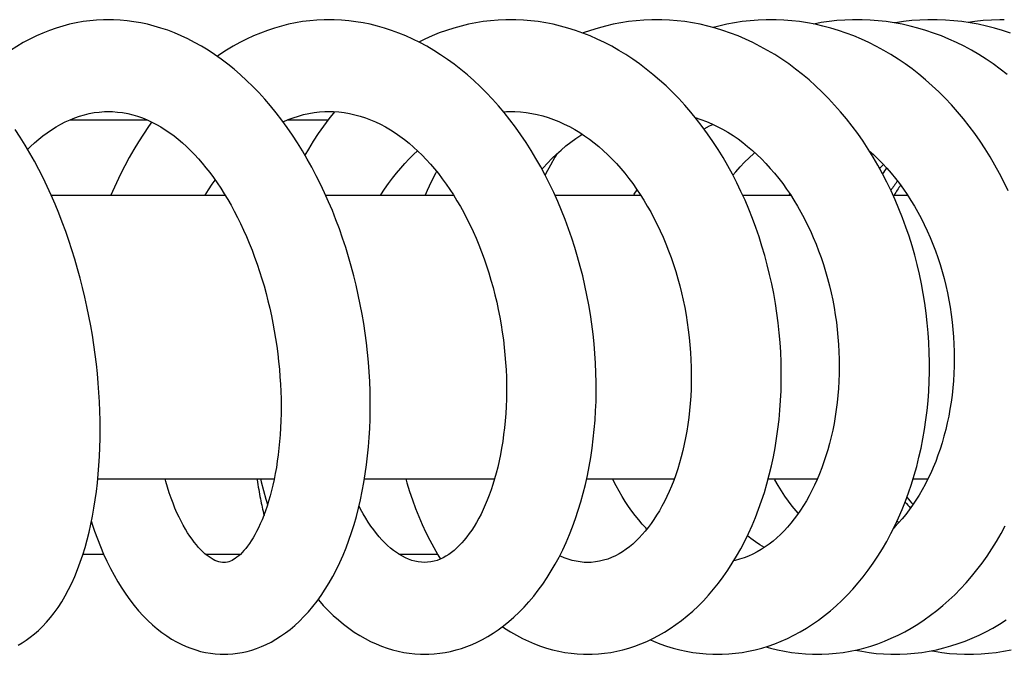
# Model space of a CAD drawing. Header units: millimetres. Extents: x 224 to 1420, y -1347 to 980.
# Tile 36 of 65: x 1275 to 1334, y -466 to -428. Entities that reach past the tile are written whole.
import ezdxf

# ---------------------------------------------------------------- set-up
doc = ezdxf.new("R2010")
doc.units = ezdxf.units.MM
doc.header["$LTSCALE"] = 77.505185
doc.layers.get('0').update_dxf_attribs({"linetype": 'CONTINUOUS'})

msp = doc.modelspace()

# ---------------------------------------------------------------- linework, layer by layer
at = {"color": 6, "linetype": 'CONTINUOUS'}
for p, q in [((1277.855, -434.111), (1282.5, -434.111)), ((1290.893, -434.111), (1293.335, -434.111)), ((1276.746, -438.611), (1287.16, -438.611)), ((1293.183, -438.611), (1300.837, -438.611)), ((1306.911, -438.611), (1312.045, -438.611)), ((1318.156, -438.611), (1321.03, -438.611)), ((1320.946, -438.611), (1320.988, -438.548)), ((1327.162, -438.611), (1328.028, -438.611)), ((1279.542, -455.611), (1290.104, -455.611)), ((1295.509, -455.611), (1303.299, -455.611)), ((1308.81, -455.611), (1314.059, -455.611)), ((1319.685, -455.611), (1322.631, -455.611)), ((1328.361, -455.611), (1329.256, -455.611)), ((1278.653, -460.111), (1279.887, -460.111)), ((1285.984, -460.111), (1288.096, -460.111)), ((1297.561, -460.111), (1299.874, -460.111))]:
    msp.add_line(p, q, dxfattribs=at)
for points in [[(1280.172, -428.112), (1279.875, -428.116), (1279.468, -428.137), (1279.062, -428.174), (1278.658, -428.228), (1278.254, -428.299), (1277.852, -428.387), (1277.451, -428.492), (1277.052, -428.615), (1276.653, -428.754), (1276.256, -428.91), (1275.861, -429.084), (1275.468, -429.276), (1275.077, -429.484), (1274.69, -429.71), (1274.308, -429.952), (1273.93, -430.211), (1273.557, -430.486), (1273.189, -430.777), (1272.826, -431.085), (1272.467, -431.411), (1272.16, -431.709)], [(1287.096, -466.11), (1287.327, -466.105), (1287.616, -466.085), (1287.903, -466.051), (1288.19, -466.002), (1288.477, -465.938), (1288.764, -465.858), (1289.051, -465.762), (1289.339, -465.65), (1289.627, -465.522), (1289.915, -465.377), (1290.203, -465.214), (1290.489, -465.033), (1290.774, -464.835), (1291.058, -464.618), (1291.338, -464.382), (1291.615, -464.128), (1291.886, -463.856), (1292.153, -463.567), (1292.414, -463.258), (1292.67, -462.93), (1292.919, -462.583), (1293.16, -462.22), (1293.393, -461.839), (1293.617, -461.443), (1293.83, -461.034), (1294.033, -460.611), (1294.226, -460.177), (1294.407, -459.732), (1294.578, -459.277), (1294.738, -458.812), (1294.887, -458.337), (1295.026, -457.853), (1295.154, -457.358), (1295.271, -456.855), (1295.378, -456.344), (1295.474, -455.824), (1295.56, -455.298), (1295.634, -454.765), (1295.698, -454.226), (1295.751, -453.682), (1295.793, -453.135), (1295.825, -452.585), (1295.846, -452.031), (1295.856, -451.474), (1295.855, -450.912), (1295.844, -450.346), (1295.822, -449.775), (1295.789, -449.201), (1295.745, -448.625), (1295.691, -448.046), (1295.626, -447.467), (1295.55, -446.888), (1295.463, -446.31), (1295.366, -445.734), (1295.258, -445.159), (1295.14, -444.586), (1295.01, -444.015), (1294.87, -443.446), (1294.719, -442.879), (1294.557, -442.314), (1294.384, -441.751), (1294.2, -441.192), (1294.006, -440.637), (1293.801, -440.088), (1293.586, -439.545), (1293.36, -439.009), (1293.124, -438.48), (1292.879, -437.96), (1292.625, -437.451), (1292.361, -436.95), (1292.086, -436.457), (1291.801, -435.971), (1291.505, -435.493), (1291.199, -435.026), (1290.883, -434.569), (1290.559, -434.123), (1290.226, -433.691), (1289.885, -433.272), (1289.537, -432.868), (1289.182, -432.478), (1288.82, -432.104), (1288.452, -431.746), (1288.079, -431.404), (1287.701, -431.079), (1287.318, -430.769), (1286.93, -430.476), (1286.537, -430.199), (1286.141, -429.939), (1285.741, -429.696), (1285.339, -429.471), (1284.937, -429.263), (1284.533, -429.074), (1284.129, -428.902), (1283.726, -428.747), (1283.323, -428.611), (1282.92, -428.491), (1282.516, -428.387), (1282.109, -428.3), (1281.702, -428.229), (1281.294, -428.175), (1280.886, -428.137), (1280.478, -428.117), (1280.172, -428.112)], [(1293.391, -428.112), (1293.089, -428.116), (1292.659, -428.136), (1292.231, -428.173), (1291.805, -428.227), (1291.381, -428.298), (1290.958, -428.386), (1290.537, -428.49), (1290.116, -428.612), (1289.697, -428.752), (1289.279, -428.908), (1288.863, -429.082), (1288.45, -429.272), (1288.041, -429.48), (1287.636, -429.704), (1287.237, -429.944), (1286.842, -430.2), (1286.69, -430.307)], [(1302.262, -465.379), (1302.569, -465.225), (1302.889, -465.047), (1303.208, -464.851), (1303.525, -464.636), (1303.84, -464.403), (1304.153, -464.152), (1304.462, -463.882), (1304.766, -463.594), (1305.065, -463.288), (1305.357, -462.966), (1305.642, -462.627), (1305.919, -462.272), (1306.188, -461.902), (1306.447, -461.517), (1306.696, -461.12), (1306.933, -460.711), (1307.16, -460.291), (1307.378, -459.857), (1307.585, -459.408), (1307.783, -458.945), (1307.97, -458.471), (1308.146, -457.984), (1308.311, -457.487), (1308.465, -456.98), (1308.607, -456.463), (1308.737, -455.938), (1308.856, -455.405), (1308.963, -454.865), (1309.058, -454.319), (1309.141, -453.768), (1309.212, -453.212), (1309.271, -452.654), (1309.318, -452.094), (1309.352, -451.532), (1309.375, -450.968), (1309.386, -450.401), (1309.385, -449.83), (1309.372, -449.256), (1309.346, -448.678), (1309.309, -448.098), (1309.26, -447.516), (1309.198, -446.934), (1309.125, -446.352), (1309.039, -445.77), (1308.942, -445.189), (1308.832, -444.609), (1308.711, -444.031), (1308.577, -443.455), (1308.432, -442.882), (1308.275, -442.312), (1308.105, -441.746), (1307.925, -441.185), (1307.732, -440.629), (1307.528, -440.08), (1307.313, -439.536), (1307.085, -438.999), (1306.847, -438.468), (1306.597, -437.944), (1306.335, -437.429), (1306.063, -436.922), (1305.78, -436.425), (1305.487, -435.938), (1305.184, -435.462), (1304.872, -434.998), (1304.549, -434.546), (1304.217, -434.105), (1303.876, -433.676), (1303.526, -433.261), (1303.168, -432.86), (1302.802, -432.474), (1302.431, -432.104), (1302.053, -431.749), (1301.669, -431.41), (1301.278, -431.086), (1300.881, -430.778), (1300.478, -430.485), (1300.07, -430.208), (1299.658, -429.948), (1299.242, -429.706), (1298.824, -429.48), (1298.403, -429.272), (1297.982, -429.082), (1297.559, -428.909), (1297.134, -428.753), (1296.709, -428.614), (1296.283, -428.493), (1295.856, -428.388), (1295.428, -428.301), (1294.999, -428.229), (1294.567, -428.175), (1294.135, -428.137), (1293.703, -428.116), (1293.391, -428.112)], [(1304.267, -428.112), (1303.965, -428.116), (1303.515, -428.136), (1303.066, -428.173), (1302.619, -428.227), (1302.173, -428.299), (1301.73, -428.387), (1301.291, -428.491), (1300.855, -428.613), (1300.421, -428.751), (1299.99, -428.906), (1299.56, -429.079), (1299.133, -429.269), (1298.763, -429.45)], [(1308.879, -466.11), (1309.15, -466.105), (1309.519, -466.085), (1309.888, -466.049), (1310.255, -465.996), (1310.621, -465.927), (1310.985, -465.842), (1311.346, -465.741), (1311.705, -465.624), (1312.062, -465.49), (1312.417, -465.341), (1312.771, -465.174), (1313.123, -464.989), (1313.473, -464.788), (1313.82, -464.569), (1314.164, -464.333), (1314.504, -464.079), (1314.838, -463.809), (1315.168, -463.522), (1315.49, -463.219), (1315.806, -462.901), (1316.114, -462.567), (1316.415, -462.216), (1316.709, -461.85), (1316.994, -461.468), (1317.27, -461.071), (1317.538, -460.659), (1317.795, -460.233), (1318.043, -459.793), (1318.279, -459.341), (1318.505, -458.878), (1318.719, -458.404), (1318.921, -457.92), (1319.111, -457.427), (1319.289, -456.926), (1319.455, -456.415), (1319.608, -455.896), (1319.75, -455.368), (1319.879, -454.832), (1319.996, -454.288), (1320.1, -453.738), (1320.192, -453.182), (1320.27, -452.62), (1320.336, -452.054), (1320.389, -451.485), (1320.429, -450.914), (1320.457, -450.341), (1320.471, -449.767), (1320.472, -449.19), (1320.46, -448.61), (1320.436, -448.028), (1320.398, -447.442), (1320.347, -446.856), (1320.283, -446.269), (1320.207, -445.683), (1320.117, -445.098), (1320.014, -444.515), (1319.899, -443.937), (1319.772, -443.362), (1319.632, -442.792), (1319.479, -442.226), (1319.314, -441.665), (1319.136, -441.108), (1318.946, -440.555), (1318.742, -440.006), (1318.526, -439.462), (1318.298, -438.924), (1318.057, -438.393), (1317.804, -437.87), (1317.54, -437.356), (1317.265, -436.853), (1316.98, -436.36), (1316.684, -435.879), (1316.378, -435.409), (1316.061, -434.951), (1315.735, -434.503), (1315.397, -434.067), (1315.05, -433.642), (1314.693, -433.23), (1314.326, -432.832), (1313.952, -432.447), (1313.57, -432.077), (1313.181, -431.723), (1312.787, -431.386), (1312.387, -431.065), (1311.983, -430.761), (1311.575, -430.473), (1311.161, -430.202), (1310.741, -429.946), (1310.316, -429.706), (1309.887, -429.482), (1309.453, -429.275), (1309.017, -429.084), (1308.578, -428.91), (1308.137, -428.754), (1307.695, -428.614), (1307.252, -428.492), (1306.808, -428.387), (1306.363, -428.298), (1305.918, -428.227), (1305.472, -428.173), (1305.025, -428.136), (1304.578, -428.116), (1304.266, -428.112)], [(1313.008, -428.112), (1312.709, -428.115), (1312.246, -428.135), (1311.782, -428.172), (1311.321, -428.226), (1310.861, -428.298), (1310.404, -428.386), (1309.95, -428.491), (1309.501, -428.613), (1309.054, -428.752), (1308.609, -428.907), (1308.59, -428.915)], [(1316.643, -466.11), (1316.923, -466.106), (1317.323, -466.086), (1317.722, -466.049), (1318.12, -465.995), (1318.516, -465.925), (1318.909, -465.839), (1319.3, -465.737), (1319.689, -465.618), (1320.075, -465.482), (1320.46, -465.33), (1320.841, -465.161), (1321.221, -464.974), (1321.598, -464.771), (1321.971, -464.551), (1322.34, -464.313), (1322.705, -464.059), (1323.065, -463.789), (1323.418, -463.502), (1323.765, -463.2), (1324.104, -462.883), (1324.435, -462.55), (1324.758, -462.204), (1325.073, -461.841), (1325.381, -461.462), (1325.681, -461.067), (1325.972, -460.658), (1326.253, -460.234), (1326.524, -459.796), (1326.784, -459.347), (1327.032, -458.886), (1327.269, -458.415), (1327.493, -457.935), (1327.704, -457.446), (1327.903, -456.948), (1328.09, -456.44), (1328.265, -455.922), (1328.428, -455.394), (1328.578, -454.858), (1328.715, -454.313), (1328.839, -453.762), (1328.95, -453.204), (1329.047, -452.641), (1329.131, -452.075), (1329.201, -451.505), (1329.258, -450.933), (1329.3, -450.357), (1329.33, -449.779), (1329.345, -449.199), (1329.347, -448.616), (1329.334, -448.031), (1329.308, -447.444), (1329.269, -446.855), (1329.215, -446.266), (1329.148, -445.677), (1329.067, -445.09), (1328.972, -444.506), (1328.864, -443.925), (1328.743, -443.348), (1328.608, -442.775), (1328.46, -442.207), (1328.299, -441.643), (1328.124, -441.083), (1327.935, -440.527), (1327.734, -439.977), (1327.519, -439.433), (1327.291, -438.895), (1327.051, -438.365), (1326.799, -437.843), (1326.534, -437.331), (1326.258, -436.828), (1325.971, -436.336), (1325.674, -435.857), (1325.366, -435.391), (1325.048, -434.934), (1324.717, -434.488), (1324.376, -434.053), (1324.025, -433.63), (1323.663, -433.22), (1323.293, -432.823), (1322.914, -432.441), (1322.526, -432.073), (1322.132, -431.72), (1321.731, -431.384), (1321.325, -431.064), (1320.914, -430.761), (1320.498, -430.474), (1320.075, -430.203), (1319.647, -429.947), (1319.212, -429.707), (1318.773, -429.483), (1318.329, -429.275), (1317.882, -429.084), (1317.432, -428.91), (1316.979, -428.753), (1316.525, -428.614), (1316.07, -428.491), (1315.614, -428.386), (1315.157, -428.298), (1314.699, -428.227), (1314.241, -428.173), (1313.781, -428.136), (1313.319, -428.116), (1313.008, -428.112)], [(1319.849, -428.112), (1319.557, -428.115), (1319.082, -428.135), (1318.609, -428.171), (1318.137, -428.225), (1317.668, -428.297), (1317.201, -428.385), (1316.737, -428.49), (1316.399, -428.58)], [(1334.054, -438.349), (1333.802, -437.828), (1333.538, -437.315), (1333.263, -436.814), (1332.976, -436.323), (1332.678, -435.845), (1332.37, -435.379), (1332.051, -434.924), (1331.719, -434.479), (1331.376, -434.044), (1331.022, -433.622), (1330.658, -433.213), (1330.285, -432.818), (1329.903, -432.436), (1329.513, -432.069), (1329.115, -431.718), (1328.711, -431.382), (1328.301, -431.063), (1327.886, -430.761), (1327.464, -430.475), (1327.037, -430.204), (1326.602, -429.948), (1326.162, -429.708), (1325.716, -429.484), (1325.265, -429.276), (1324.81, -429.085), (1324.352, -428.911), (1323.891, -428.753), (1323.429, -428.613), (1322.965, -428.491), (1322.5, -428.385), (1322.033, -428.297), (1321.566, -428.226), (1321.097, -428.172), (1320.627, -428.135), (1320.156, -428.115), (1319.849, -428.112)], [(1325.02, -428.111), (1324.744, -428.114), (1324.275, -428.132), (1323.804, -428.167), (1323.334, -428.219), (1322.865, -428.288), (1322.417, -428.37)], [(1334.001, -431.388), (1333.584, -431.067), (1333.16, -430.761), (1332.73, -430.472), (1332.296, -430.199), (1331.857, -429.944), (1331.414, -429.705), (1330.966, -429.483), (1330.513, -429.277), (1330.055, -429.087), (1329.592, -428.913), (1329.125, -428.756), (1328.654, -428.615), (1328.181, -428.492), (1327.706, -428.386), (1327.229, -428.297), (1326.752, -428.225), (1326.275, -428.171), (1325.797, -428.134), (1325.32, -428.114), (1325.02, -428.111)], [(1329.528, -428.111), (1329.255, -428.114), (1328.77, -428.132), (1328.284, -428.167), (1327.798, -428.22), (1327.313, -428.29), (1327.251, -428.301)], [(1334.187, -428.909), (1333.711, -428.753), (1333.233, -428.613), (1332.75, -428.49), (1332.264, -428.384), (1331.776, -428.296), (1331.286, -428.224), (1330.795, -428.17), (1330.304, -428.133), (1329.814, -428.114), (1329.528, -428.111)], [(1333.825, -428.113), (1333.555, -428.115), (1333.056, -428.133), (1332.559, -428.169), (1332.065, -428.221), (1331.658, -428.278)], [(1275.34, -435.872), (1275.508, -435.707), (1275.752, -435.484), (1276, -435.271), (1276.253, -435.069), (1276.512, -434.877), (1276.776, -434.697), (1277.045, -434.529), (1277.317, -434.373), (1277.594, -434.231), (1277.875, -434.102), (1278.159, -433.987), (1278.447, -433.886), (1278.738, -433.801), (1279.032, -433.731), (1279.328, -433.677), (1279.628, -433.639), (1279.931, -433.617), (1280.173, -433.612)], [(1280.173, -433.612), (1280.419, -433.617), (1280.723, -433.639), (1281.027, -433.677), (1281.329, -433.733), (1281.628, -433.804), (1281.923, -433.891), (1282.212, -433.993), (1282.496, -434.109), (1282.774, -434.238), (1283.047, -434.379), (1283.317, -434.534), (1283.583, -434.701), (1283.846, -434.88), (1284.104, -435.071), (1284.359, -435.273), (1284.609, -435.487), (1284.856, -435.711), (1285.096, -435.943), (1285.33, -436.184), (1285.561, -436.436), (1285.791, -436.7), (1286.019, -436.977), (1286.244, -437.265), (1286.466, -437.565), (1286.685, -437.876), (1286.9, -438.197), (1287.111, -438.529), (1287.317, -438.871), (1287.518, -439.221), (1287.714, -439.58), (1287.905, -439.947), (1288.09, -440.323), (1288.269, -440.708), (1288.444, -441.101), (1288.612, -441.502), (1288.775, -441.911), (1288.932, -442.329), (1289.083, -442.753), (1289.227, -443.183), (1289.363, -443.618), (1289.493, -444.056), (1289.615, -444.498), (1289.729, -444.942), (1289.835, -445.388), (1289.934, -445.837), (1290.025, -446.29), (1290.11, -446.746), (1290.186, -447.204), (1290.254, -447.663), (1290.315, -448.122), (1290.368, -448.579), (1290.412, -449.034), (1290.449, -449.487), (1290.477, -449.936), (1290.498, -450.381), (1290.511, -450.823), (1290.516, -451.26), (1290.513, -451.693), (1290.503, -452.122), (1290.485, -452.545), (1290.46, -452.963), (1290.427, -453.373), (1290.388, -453.775), (1290.342, -454.169), (1290.29, -454.553), (1290.232, -454.926), (1290.168, -455.287), (1290.099, -455.638), (1290.024, -455.978), (1289.944, -456.31), (1289.859, -456.631), (1289.769, -456.94), (1289.675, -457.239), (1289.577, -457.524), (1289.476, -457.797), (1289.373, -458.056), (1289.267, -458.301), (1289.16, -458.533), (1289.052, -458.75), (1288.944, -458.953), (1288.836, -459.14), (1288.729, -459.314), (1288.62, -459.478), (1288.51, -459.632), (1288.401, -459.773), (1288.294, -459.902), (1288.187, -460.019), (1288.082, -460.125), (1287.978, -460.22), (1287.875, -460.304), (1287.774, -460.378), (1287.675, -460.441), (1287.579, -460.493), (1287.485, -460.535), (1287.392, -460.567), (1287.297, -460.591), (1287.196, -460.605), (1287.095, -460.61)], [(1290.631, -434.222), (1290.935, -434.093), (1291.242, -433.979), (1291.553, -433.879), (1291.865, -433.795), (1292.18, -433.727), (1292.498, -433.674), (1292.819, -433.637), (1293.142, -433.616), (1293.392, -433.611)], [(1293.717, -433.621), (1293.715, -433.623), (1293.383, -434.046), (1293.059, -434.483), (1292.746, -434.931), (1292.442, -435.391), (1292.15, -435.86), (1291.943, -436.213)], [(1293.392, -433.611), (1293.645, -433.616), (1293.97, -433.637), (1294.294, -433.675), (1294.618, -433.729), (1294.939, -433.799), (1295.256, -433.885), (1295.569, -433.986), (1295.876, -434.101), (1296.179, -434.231), (1296.477, -434.374), (1296.771, -434.531), (1297.062, -434.701), (1297.349, -434.885), (1297.631, -435.081), (1297.908, -435.288), (1298.18, -435.506), (1298.446, -435.736), (1298.707, -435.976), (1298.962, -436.226), (1299.212, -436.486), (1299.456, -436.756), (1299.697, -437.038), (1299.934, -437.33), (1300.167, -437.635), (1300.395, -437.95), (1300.618, -438.274), (1300.835, -438.608), (1301.046, -438.95), (1301.251, -439.302), (1301.451, -439.663), (1301.646, -440.035), (1301.834, -440.415), (1302.016, -440.803), (1302.191, -441.199), (1302.359, -441.601), (1302.519, -442.01), (1302.671, -442.423), (1302.816, -442.843), (1302.954, -443.269), (1303.084, -443.702), (1303.206, -444.14), (1303.32, -444.581), (1303.426, -445.026), (1303.523, -445.473), (1303.612, -445.923), (1303.691, -446.373), (1303.763, -446.825), (1303.825, -447.278), (1303.879, -447.73), (1303.923, -448.182), (1303.959, -448.631), (1303.986, -449.078), (1304.005, -449.522), (1304.014, -449.963), (1304.015, -450.402), (1304.008, -450.838), (1303.991, -451.271), (1303.967, -451.7), (1303.934, -452.125), (1303.892, -452.545), (1303.843, -452.958), (1303.786, -453.365), (1303.722, -453.764), (1303.65, -454.153), (1303.572, -454.534), (1303.487, -454.903), (1303.396, -455.262), (1303.299, -455.609), (1303.197, -455.944), (1303.091, -456.266), (1302.981, -456.574), (1302.865, -456.873), (1302.745, -457.161), (1302.619, -457.44), (1302.489, -457.71), (1302.354, -457.968), (1302.216, -458.215), (1302.074, -458.45), (1301.93, -458.673), (1301.784, -458.884), (1301.635, -459.082), (1301.485, -459.269), (1301.333, -459.442), (1301.181, -459.604), (1301.027, -459.753), (1300.871, -459.891), (1300.714, -460.018), (1300.554, -460.134), (1300.391, -460.238), (1300.23, -460.328)], [(1303.834, -433.627), (1304.017, -433.616), (1304.265, -433.612)], [(1304.265, -433.612), (1304.52, -433.616), (1304.856, -433.636), (1305.191, -433.672), (1305.524, -433.723), (1305.855, -433.791), (1306.184, -433.874), (1306.512, -433.972), (1306.836, -434.086), (1307.158, -434.215), (1307.476, -434.358), (1307.789, -434.514), (1308.097, -434.684), (1308.398, -434.866), (1308.694, -435.06), (1308.982, -435.265), (1309.265, -435.481), (1309.541, -435.708), (1309.812, -435.946), (1310.079, -436.196), (1310.341, -436.457), (1310.599, -436.73), (1310.852, -437.014), (1311.1, -437.309), (1311.341, -437.613), (1311.577, -437.928), (1311.805, -438.251), (1312.027, -438.582), (1312.241, -438.92), (1312.448, -439.267), (1312.65, -439.623), (1312.845, -439.99), (1313.034, -440.366), (1313.217, -440.75), (1313.392, -441.142), (1313.559, -441.542), (1313.719, -441.947), (1313.87, -442.359), (1314.012, -442.775), (1314.146, -443.195), (1314.271, -443.618), (1314.387, -444.044), (1314.495, -444.475), (1314.594, -444.912), (1314.684, -445.353), (1314.765, -445.797), (1314.838, -446.242), (1314.901, -446.689), (1314.954, -447.137), (1314.999, -447.584), (1315.033, -448.03), (1315.059, -448.473), (1315.075, -448.913), (1315.082, -449.353), (1315.079, -449.79), (1315.068, -450.225), (1315.047, -450.657), (1315.017, -451.086), (1314.979, -451.51), (1314.931, -451.929), (1314.875, -452.342), (1314.811, -452.748), (1314.739, -453.146), (1314.659, -453.536), (1314.572, -453.917), (1314.478, -454.29), (1314.376, -454.654), (1314.266, -455.012), (1314.149, -455.362), (1314.026, -455.703), (1313.896, -456.034), (1313.76, -456.355), (1313.619, -456.665), (1313.472, -456.963), (1313.322, -457.25), (1313.167, -457.525), (1313.007, -457.789), (1312.844, -458.041), (1312.676, -458.283), (1312.504, -458.513), (1312.327, -458.733), (1312.146, -458.943), (1311.96, -459.142), (1311.769, -459.33), (1311.575, -459.506), (1311.376, -459.671), (1311.173, -459.825), (1310.966, -459.966), (1310.753, -460.095), (1310.535, -460.212), (1310.309, -460.316), (1310.075, -460.406), (1309.833, -460.481), (1309.585, -460.54), (1309.335, -460.581), (1309.084, -460.604), (1308.881, -460.61)], [(1315.314, -433.965), (1315.315, -433.965), (1315.651, -434.078), (1315.983, -434.205), (1316.312, -434.346), (1316.637, -434.502), (1316.958, -434.672), (1317.272, -434.855), (1317.579, -435.049), (1317.879, -435.254), (1318.171, -435.47), (1318.456, -435.697), (1318.738, -435.937), (1319.014, -436.188), (1319.286, -436.452), (1319.552, -436.726), (1319.812, -437.012), (1320.067, -437.308), (1320.314, -437.613), (1320.555, -437.929), (1320.788, -438.253), (1321.014, -438.586), (1321.231, -438.925), (1321.439, -439.271), (1321.642, -439.627), (1321.839, -439.994), (1322.028, -440.37), (1322.21, -440.754), (1322.383, -441.145), (1322.549, -441.543), (1322.706, -441.947), (1322.854, -442.357), (1322.993, -442.772), (1323.122, -443.191), (1323.243, -443.613), (1323.353, -444.04), (1323.455, -444.47), (1323.547, -444.904), (1323.63, -445.342), (1323.703, -445.783), (1323.767, -446.227), (1323.821, -446.671), (1323.865, -447.116), (1323.899, -447.561), (1323.923, -448.003), (1323.937, -448.444), (1323.942, -448.883), (1323.936, -449.319), (1323.921, -449.753), (1323.896, -450.186), (1323.862, -450.615), (1323.818, -451.04), (1323.764, -451.462), (1323.702, -451.878), (1323.63, -452.289), (1323.55, -452.694), (1323.461, -453.091), (1323.364, -453.479), (1323.26, -453.859), (1323.147, -454.23), (1323.027, -454.594), (1322.898, -454.952), (1322.761, -455.303), (1322.617, -455.644), (1322.466, -455.977), (1322.308, -456.3), (1322.144, -456.612), (1321.974, -456.914), (1321.799, -457.203), (1321.62, -457.481), (1321.435, -457.748), (1321.245, -458.005), (1321.048, -458.252), (1320.846, -458.489), (1320.637, -458.716), (1320.422, -458.932), (1320.201, -459.137), (1319.975, -459.331), (1319.744, -459.513), (1319.508, -459.682), (1319.266, -459.839), (1319.02, -459.982), (1318.768, -460.113), (1318.51, -460.229), (1318.246, -460.332), (1317.976, -460.419), (1317.702, -460.49), (1317.631, -460.504)], [(1282.77, -434.236), (1282.57, -434.514), (1282.267, -434.962), (1281.974, -435.42), (1281.69, -435.89), (1281.417, -436.37), (1281.152, -436.861), (1280.898, -437.363), (1280.653, -437.874), (1280.419, -438.395), (1280.327, -438.611)], [(1315.837, -434.644), (1315.842, -434.641), (1316.167, -434.476), (1316.379, -434.378)], [(1274.761, -465.557), (1275.007, -465.418), (1275.253, -465.262), (1275.499, -465.087), (1275.745, -464.893), (1275.989, -464.679), (1276.231, -464.445), (1276.471, -464.19), (1276.706, -463.915), (1276.936, -463.619), (1277.16, -463.302), (1277.378, -462.965), (1277.588, -462.609), (1277.789, -462.235), (1277.98, -461.846), (1278.16, -461.443), (1278.33, -461.026), (1278.489, -460.598), (1278.638, -460.16), (1278.776, -459.713), (1278.903, -459.258), (1279.02, -458.796), (1279.127, -458.327), (1279.224, -457.849), (1279.311, -457.362), (1279.39, -456.865), (1279.459, -456.359), (1279.519, -455.846), (1279.569, -455.327), (1279.611, -454.801), (1279.643, -454.269), (1279.665, -453.732), (1279.679, -453.192), (1279.683, -452.648), (1279.678, -452.101), (1279.664, -451.55), (1279.64, -450.995), (1279.607, -450.435), (1279.565, -449.871), (1279.513, -449.303), (1279.452, -448.731), (1279.382, -448.158), (1279.302, -447.584), (1279.213, -447.009), (1279.115, -446.435), (1279.007, -445.862), (1278.891, -445.29), (1278.765, -444.72), (1278.629, -444.152), (1278.485, -443.586), (1278.33, -443.022), (1278.166, -442.459), (1277.992, -441.897), (1277.809, -441.339), (1277.616, -440.784), (1277.414, -440.235), (1277.202, -439.691), (1276.982, -439.153), (1276.752, -438.623), (1276.514, -438.101), (1276.267, -437.588), (1276.012, -437.084), (1275.747, -436.587), (1275.473, -436.097), (1275.188, -435.615), (1274.894, -435.141), (1274.591, -434.678)], [(1306.137, -437.06), (1306.208, -436.979), (1306.468, -436.696), (1306.732, -436.425), (1307.003, -436.164), (1307.281, -435.914), (1307.567, -435.673), (1307.859, -435.444), (1308.157, -435.226), (1308.461, -435.021), (1308.55, -434.966)], [(1296.481, -438.611), (1296.493, -438.593), (1296.717, -438.254), (1296.948, -437.926), (1297.186, -437.607), (1297.428, -437.3), (1297.677, -437.004), (1297.929, -436.719), (1298.186, -436.447), (1298.447, -436.187), (1298.69, -435.96)], [(1307.04, -436.131), (1306.917, -436.335), (1306.641, -436.822), (1306.377, -437.318), (1306.328, -437.416)], [(1317.572, -437.419), (1317.738, -437.222), (1318, -436.93), (1318.269, -436.648), (1318.545, -436.377), (1318.829, -436.116), (1318.883, -436.069)], [(1325.74, -435.965), (1325.984, -436.182), (1326.261, -436.446), (1326.532, -436.722), (1326.797, -437.009), (1327.055, -437.305), (1327.306, -437.612), (1327.55, -437.929), (1327.786, -438.254), (1328.013, -438.587), (1328.232, -438.928), (1328.443, -439.276), (1328.645, -439.633), (1328.841, -439.998), (1329.028, -440.373), (1329.209, -440.757), (1329.38, -441.148), (1329.543, -441.546), (1329.697, -441.95), (1329.842, -442.359), (1329.976, -442.773), (1330.101, -443.19), (1330.216, -443.61), (1330.321, -444.035), (1330.417, -444.463), (1330.503, -444.896), (1330.579, -445.332), (1330.645, -445.772), (1330.7, -446.213), (1330.746, -446.656), (1330.781, -447.099), (1330.806, -447.54), (1330.821, -447.981), (1330.825, -448.42), (1330.82, -448.858), (1330.804, -449.293), (1330.777, -449.726), (1330.741, -450.156), (1330.695, -450.584), (1330.638, -451.009), (1330.572, -451.429), (1330.496, -451.845), (1330.411, -452.255), (1330.316, -452.659), (1330.213, -453.055), (1330.102, -453.443), (1329.982, -453.822), (1329.854, -454.194), (1329.717, -454.559), (1329.571, -454.918), (1329.417, -455.269), (1329.255, -455.612), (1329.085, -455.946), (1328.908, -456.271), (1328.724, -456.585), (1328.534, -456.89), (1328.337, -457.183), (1328.135, -457.465), (1327.927, -457.736), (1327.713, -457.996), (1327.493, -458.246), (1327.265, -458.486), (1327.202, -458.548)], [(1326.365, -437.022), (1326.417, -436.966), (1326.594, -436.788)], [(1299.824, -437.194), (1299.757, -437.321), (1299.507, -437.826), (1299.267, -438.341), (1299.15, -438.611)], [(1285.974, -438.611), (1286.175, -438.296), (1286.398, -437.967), (1286.575, -437.72)], [(1311.631, -438.611), (1311.667, -438.556), (1311.841, -438.304)], [(1287.095, -460.61), (1287, -460.606), (1286.892, -460.592), (1286.783, -460.567), (1286.672, -460.532), (1286.558, -460.486), (1286.441, -460.428), (1286.322, -460.359), (1286.201, -460.28), (1286.079, -460.19), (1285.957, -460.089), (1285.833, -459.977), (1285.707, -459.853), (1285.577, -459.716), (1285.446, -459.565), (1285.314, -459.401), (1285.181, -459.224), (1285.048, -459.034), (1284.916, -458.83), (1284.785, -458.614), (1284.656, -458.387), (1284.529, -458.148), (1284.405, -457.897), (1284.282, -457.632), (1284.162, -457.352), (1284.044, -457.059), (1283.93, -456.753), (1283.819, -456.434), (1283.714, -456.104), (1283.613, -455.763), (1283.571, -455.611)], [(1289.274, -455.611), (1289.317, -455.788), (1289.454, -456.31), (1289.603, -456.823), (1289.704, -457.144)], [(1297.987, -455.611), (1298.05, -455.835), (1298.212, -456.356), (1298.385, -456.87), (1298.569, -457.373), (1298.765, -457.865), (1298.971, -458.347), (1299.188, -458.817), (1299.415, -459.275), (1299.653, -459.723), (1299.902, -460.16), (1300.055, -460.411)], [(1312.425, -458.612), (1312.36, -458.547), (1312.144, -458.313), (1311.93, -458.066), (1311.721, -457.807), (1311.516, -457.536), (1311.317, -457.254), (1311.123, -456.96), (1310.935, -456.656), (1310.754, -456.342), (1310.579, -456.018), (1310.412, -455.686), (1310.377, -455.611)], [(1321.49, -457.669), (1321.36, -457.519), (1321.129, -457.234), (1320.906, -456.938), (1320.691, -456.634), (1320.483, -456.319), (1320.283, -455.995), (1320.09, -455.661), (1320.063, -455.611)], [(1299.106, -460.61), (1298.925, -460.603), (1298.723, -460.579), (1298.527, -460.54), (1298.337, -460.486), (1298.149, -460.418), (1297.964, -460.337), (1297.782, -460.243), (1297.602, -460.138), (1297.424, -460.021), (1297.247, -459.891), (1297.072, -459.75), (1296.898, -459.597), (1296.725, -459.432), (1296.555, -459.256), (1296.388, -459.069), (1296.223, -458.87), (1296.06, -458.66), (1295.899, -458.438), (1295.74, -458.202), (1295.583, -457.952), (1295.428, -457.69), (1295.277, -457.416), (1295.183, -457.234)], [(1279.159, -458.165), (1279.189, -458.261), (1279.348, -458.737), (1279.517, -459.203), (1279.696, -459.661), (1279.886, -460.107), (1280.085, -460.543), (1280.294, -460.966), (1280.511, -461.376), (1280.738, -461.771), (1280.971, -462.149), (1281.213, -462.511), (1281.461, -462.857), (1281.718, -463.188), (1281.983, -463.503), (1282.254, -463.801), (1282.53, -464.081), (1282.811, -464.342), (1283.095, -464.584), (1283.381, -464.807), (1283.669, -465.01), (1283.957, -465.195), (1284.246, -465.361), (1284.536, -465.509), (1284.825, -465.639), (1285.115, -465.753), (1285.406, -465.851), (1285.698, -465.933), (1285.991, -466), (1286.283, -466.05), (1286.576, -466.085), (1286.869, -466.105), (1287.096, -466.11)], [(1322.617, -466.111), (1322.901, -466.107), (1323.324, -466.087), (1323.747, -466.05), (1324.169, -465.997), (1324.589, -465.926), (1325.007, -465.839), (1325.422, -465.736), (1325.835, -465.615), (1326.245, -465.479), (1326.653, -465.325), (1327.058, -465.154), (1327.46, -464.966), (1327.86, -464.762), (1328.255, -464.54), (1328.646, -464.302), (1329.032, -464.047), (1329.412, -463.776), (1329.786, -463.49), (1330.153, -463.188), (1330.512, -462.871), (1330.862, -462.54), (1331.204, -462.194), (1331.539, -461.832), (1331.866, -461.454), (1332.185, -461.061), (1332.494, -460.653), (1332.795, -460.231), (1333.084, -459.795), (1333.363, -459.347), (1333.631, -458.887), (1333.886, -458.417)], [(1319.458, -459.715), (1319.186, -459.548), (1318.918, -459.368), (1318.654, -459.175), (1318.442, -459.007)], [(1300.23, -460.328), (1300.051, -460.413), (1299.865, -460.484), (1299.676, -460.54), (1299.484, -460.579), (1299.285, -460.603), (1299.106, -460.61)], [(1308.881, -460.61), (1308.672, -460.604), (1308.422, -460.581), (1308.178, -460.542), (1307.939, -460.487), (1307.703, -460.417), (1307.471, -460.333), (1307.242, -460.235), (1307.199, -460.214)], [(1292.738, -462.835), (1292.755, -462.855), (1293.045, -463.182), (1293.342, -463.491), (1293.643, -463.782), (1293.949, -464.056), (1294.261, -464.313), (1294.578, -464.553), (1294.899, -464.776), (1295.222, -464.981), (1295.548, -465.169), (1295.876, -465.339), (1296.206, -465.491), (1296.536, -465.627), (1296.866, -465.744), (1297.197, -465.845), (1297.528, -465.93), (1297.859, -465.998), (1298.19, -466.05), (1298.522, -466.085), (1298.855, -466.105), (1299.105, -466.11)], [(1303.776, -464.451), (1303.9, -464.536), (1304.251, -464.76), (1304.605, -464.966), (1304.963, -465.155), (1305.324, -465.327), (1305.686, -465.482), (1306.05, -465.619), (1306.414, -465.739), (1306.779, -465.841), (1307.145, -465.927), (1307.511, -465.997), (1307.878, -466.049), (1308.246, -466.086), (1308.616, -466.106), (1308.879, -466.11)], [(1327.291, -466.111), (1327.574, -466.107), (1328.012, -466.088), (1328.451, -466.051), (1328.89, -465.997), (1329.327, -465.926), (1329.763, -465.838), (1330.198, -465.733), (1330.629, -465.612), (1331.057, -465.473), (1331.481, -465.319), (1331.9, -465.148), (1332.315, -464.961), (1332.725, -464.758), (1333.132, -464.538), (1333.535, -464.3), (1333.933, -464.046)], [(1299.105, -466.11), (1299.356, -466.105), (1299.685, -466.086), (1300.014, -466.05), (1300.342, -466), (1300.669, -465.934), (1300.994, -465.852), (1301.318, -465.755), (1301.64, -465.643), (1301.96, -465.515), (1302.262, -465.379)], [(1312.633, -465.239), (1312.816, -465.32), (1313.206, -465.476), (1313.598, -465.615), (1313.991, -465.736), (1314.385, -465.84), (1314.78, -465.927), (1315.176, -465.996), (1315.573, -466.05), (1315.972, -466.086), (1316.372, -466.106), (1316.643, -466.11)], [(1319.554, -465.659), (1319.818, -465.736), (1320.237, -465.84), (1320.657, -465.928), (1321.079, -465.998), (1321.501, -466.052), (1321.924, -466.088), (1322.346, -466.107), (1322.618, -466.111)], [(1324.92, -465.857), (1325.29, -465.931), (1325.724, -466.001), (1326.158, -466.053), (1326.591, -466.089), (1327.025, -466.108), (1327.291, -466.111)], [(1329.469, -465.898), (1329.642, -465.931), (1330.09, -466.001), (1330.538, -466.054), (1330.986, -466.089), (1331.434, -466.108), (1331.696, -466.111)], [(1331.699, -466.11), (1331.98, -466.107), (1332.435, -466.087), (1332.888, -466.051), (1333.339, -465.997), (1333.787, -465.927), (1334.233, -465.84)]]:
    msp.add_lwpolyline(points, dxfattribs=at)
at = {"color": 7, "linetype": 'CONTINUOUS'}
for centre, radius, start, end in [((1340.056, -445.771), 15.929, 146.51139, 148.08384), ((1337.634, -445.675), 12.903, 142.25227, 145.30018), ((1337.011, -449.06), 12.095, 220.97533, 223.32441), ((1339.369, -448.937), 15.087, 217.49276, 218.08954)]:
    msp.add_arc(centre, radius, start, end, dxfattribs=at)
at = {"color": 6, "linetype": 'CONTINUOUS'}
for centre, radius, start, end in [((1338.418, -445.661), 13.228, 144.73231, 147.79332), ((1337.707, -449.089), 12.342, 218.08661, 220.77029)]:
    msp.add_arc(centre, radius, start, end, dxfattribs=at)
msp.add_open_spline([(1289.083, -455.667), (1289.141, -456.047), (1289.261, -456.76), (1289.414, -457.467), (1289.496, -457.795)], degree=3, knots=[0, 0, 0, 0, 0.532243, 1, 1, 1, 1], dxfattribs=at)

doc.saveas('drawing.dxf')
